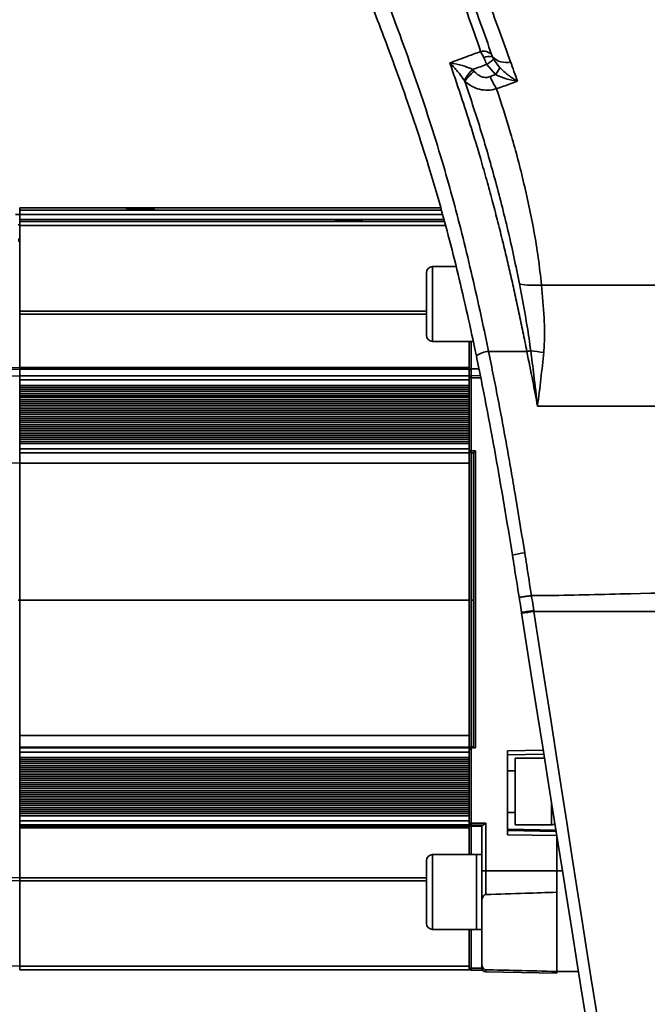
# Model space of a CAD drawing. Header units: millimetres. Extents: x -10540 to 6039, y -7467 to 6433.
# Tile 143 of 236: x -8342 to -8191, y 1813 to 2050. Entities that reach past the tile are written whole.
import ezdxf

# ---------------------------------------------------------------- set-up
doc = ezdxf.new("R2010")
doc.units = ezdxf.units.MM
doc.header["$LTSCALE"] = 8

msp = doc.modelspace()

# ---------------------------------------------------------------- linework, layer by layer
at = {"linetype": 'Continuous', "lineweight": 35}
for p, q in [((-8227.8, 2040.53), (-8226.33, 2038.49)), ((-8237.85, 2038.26), (-8238.33, 2039.65)), ((-8232.85, 2038.05), (-8232.5, 2037.66)), ((-8227.34, 2036.82), (-8229.42, 2039.28)), ((-8228.59, 2036.34), (-8227.34, 2036.82)), ((-8234.69, 2035.19), (-8234.87, 2035.48)), ((-8341.65, 2003.22), (-8342.65, 2003.2)), ((-8240.5, 2004.76), (-8341.65, 2004.76)), ((-8341.65, 2004.76), (-8341.65, 2004.25)), ((-8240.5, 2004.76), (-8341.65, 2004.76)), ((-8341.65, 2004.25), (-8240.36, 2004.25)), ((-8341.65, 2003.22), (-8341.65, 2002)), ((-8240.07, 2003.22), (-8341.65, 2003.22)), ((-8239.74, 2002), (-8341.65, 2002)), ((-8341.65, 2001.49), (-8341.65, 2002)), ((-8239.74, 2002), (-8341.65, 2002)), ((-8341.65, 2001.49), (-8239.6, 2001.49)), ((-8341.65, 2000.51), (-8341.65, 1979.94)), ((-8239.33, 2000.51), (-8341.65, 2000.51)), ((-8243.95, 1974.17), (-8243.95, 1989.17)), ((-8236.8, 1990.67), (-8242.45, 1990.67)), ((-8242.45, 1990.67), (-8242.45, 1972.67)), ((-8216.31, 1986.24), (-8049.49, 1986.24)), ((-8341.65, 1979.2), (-8341.65, 1979.94)), ((-8341.65, 1979.94), (-8243.95, 1979.94)), ((-8341.65, 1979.2), (-8341.65, 1966.4)), ((-8243.95, 1979.2), (-8341.65, 1979.2)), ((-8242.45, 1972.67), (-8232.69, 1972.67)), ((-8233.65, 1972.67), (-8233.65, 1966.4)), ((-8233.16, 1972.67), (-8233.16, 1966.07)), ((-8229.01, 1970.29), (-8219.82, 1970.29)), ((-8341.65, 1966.4), (-8233.65, 1966.4)), ((-8233.65, 1966.01), (-8341.65, 1966.01)), ((-8341.65, 1966.01), (-8341.65, 1964.44)), ((-8233.65, 1966.4), (-8233.65, 1966.01)), ((-8233.65, 1966.01), (-8233.65, 1964.44)), ((-8233.16, 1966.07), (-8233.16, 1964.42)), ((-8355.16, 1964.2), (-8341.65, 1964.42)), ((-8341.65, 1964.44), (-8233.65, 1964.44)), ((-8341.65, 1963.42), (-8341.65, 1964.44)), ((-8341.65, 1963.42), (-8341.65, 1962.12)), ((-8233.65, 1964.44), (-8233.65, 1963.42)), ((-8233.65, 1962.12), (-8233.65, 1963.42)), ((-8233.16, 1964.42), (-8231, 1964.45)), ((-8230.89, 1963.94), (-8233.16, 1963.91)), ((-8233.16, 1963.91), (-8233.16, 1946.37)), ((-8341.65, 1962.12), (-8341.65, 1960.12)), ((-8341.65, 1962.12), (-8233.65, 1962.12)), ((-8341.65, 1961.64), (-8233.65, 1961.64)), ((-8341.65, 1961.16), (-8233.65, 1961.16)), ((-8233.65, 1960.65), (-8341.65, 1960.65)), ((-8341.65, 1960.64), (-8233.65, 1960.64)), ((-8341.65, 1960.12), (-8341.65, 1958.12)), ((-8233.65, 1960.12), (-8341.65, 1960.12)), ((-8233.65, 1962.12), (-8233.65, 1961.64)), ((-8233.65, 1960.64), (-8233.65, 1961.64)), ((-8233.65, 1961.64), (-8233.65, 1961.64)), ((-8233.65, 1960.64), (-8233.65, 1960.12)), ((-8233.65, 1960.12), (-8233.65, 1959.64)), ((-8341.65, 1959.64), (-8233.65, 1959.64)), ((-8341.65, 1959.16), (-8233.65, 1959.16)), ((-8233.65, 1958.65), (-8341.65, 1958.65)), ((-8341.65, 1958.64), (-8233.65, 1958.64)), ((-8341.65, 1958.12), (-8341.65, 1956.12)), ((-8233.65, 1958.12), (-8341.65, 1958.12)), ((-8341.65, 1957.64), (-8233.65, 1957.64)), ((-8233.65, 1958.64), (-8233.65, 1959.64)), ((-8233.65, 1959.64), (-8233.65, 1959.64)), ((-8233.65, 1958.64), (-8233.65, 1958.12)), ((-8233.65, 1958.12), (-8233.65, 1957.64)), ((-8233.65, 1956.64), (-8233.65, 1957.64)), ((-8233.65, 1957.64), (-8233.65, 1957.64)), ((-8233.65, 1957.16), (-8341.65, 1957.16)), ((-8233.65, 1956.65), (-8341.65, 1956.65)), ((-8341.65, 1956.64), (-8233.65, 1956.64)), ((-8341.65, 1956.12), (-8341.65, 1954.13)), ((-8233.65, 1956.12), (-8341.65, 1956.12)), ((-8341.65, 1955.64), (-8233.65, 1955.64)), ((-8233.65, 1956.64), (-8233.65, 1956.12)), ((-8233.65, 1956.12), (-8233.65, 1955.64)), ((-8233.65, 1954.64), (-8233.65, 1955.64)), ((-8233.65, 1955.64), (-8233.65, 1955.64)), ((-8036.63, 1957.1), (-8217.25, 1957.1)), ((-8233.65, 1955.17), (-8341.65, 1955.17)), ((-8233.65, 1954.65), (-8341.65, 1954.65)), ((-8341.65, 1954.64), (-8233.65, 1954.64)), ((-8341.65, 1954.13), (-8341.65, 1952.13)), ((-8233.65, 1954.13), (-8341.65, 1954.13)), ((-8341.65, 1953.64), (-8233.65, 1953.64)), ((-8233.65, 1953.17), (-8341.65, 1953.17)), ((-8233.65, 1954.64), (-8233.65, 1954.13)), ((-8233.65, 1954.13), (-8233.65, 1953.64)), ((-8233.65, 1952.64), (-8233.65, 1953.64)), ((-8233.65, 1953.64), (-8233.65, 1953.64)), ((-8233.65, 1952.65), (-8341.65, 1952.65)), ((-8341.65, 1952.64), (-8233.65, 1952.64)), ((-8341.65, 1952.13), (-8341.65, 1950.13)), ((-8233.65, 1952.13), (-8341.65, 1952.13)), ((-8341.65, 1951.64), (-8233.65, 1951.64)), ((-8233.65, 1951.17), (-8341.65, 1951.17)), ((-8233.65, 1950.65), (-8341.65, 1950.65)), ((-8341.65, 1950.64), (-8233.65, 1950.64)), ((-8233.65, 1952.64), (-8233.65, 1952.13)), ((-8233.65, 1952.13), (-8233.65, 1951.64)), ((-8233.65, 1950.64), (-8233.65, 1951.64)), ((-8233.65, 1951.64), (-8233.65, 1951.64)), ((-8233.65, 1950.64), (-8233.65, 1950.13)), ((-8341.65, 1950.13), (-8341.65, 1948.13)), ((-8233.65, 1950.13), (-8341.65, 1950.13)), ((-8341.65, 1949.64), (-8233.65, 1949.64)), ((-8233.65, 1949.17), (-8341.65, 1949.17)), ((-8233.65, 1948.65), (-8341.65, 1948.65)), ((-8341.65, 1948.64), (-8233.65, 1948.64)), ((-8341.65, 1946.88), (-8341.65, 1948.13)), ((-8233.65, 1948.13), (-8341.65, 1948.13)), ((-8233.65, 1950.13), (-8233.65, 1949.64)), ((-8233.65, 1948.64), (-8233.65, 1949.64)), ((-8233.65, 1949.64), (-8233.65, 1949.64)), ((-8233.65, 1948.64), (-8233.65, 1948.13)), ((-8233.65, 1946.88), (-8233.65, 1948.13)), ((-8341.65, 1946.88), (-8233.65, 1946.88)), ((-8341.65, 1945.91), (-8233.65, 1945.91)), ((-8233.65, 1946.88), (-8233.65, 1945.91)), ((-8233.16, 1946.37), (-8232.16, 1946.35)), ((-8233.16, 1945.89), (-8232.65, 1945.88)), ((-8233.16, 1945.89), (-8233.16, 1945.89)), ((-8233.16, 1945.89), (-8233.16, 1910.49)), ((-8232.65, 1945.88), (-8232.65, 1945.88)), ((-8232.65, 1874.95), (-8232.65, 1945.88)), ((-8232.16, 1946.35), (-8232.16, 1874.94)), ((-8341.65, 1943.41), (-8341.65, 1944.16)), ((-8341.65, 1943.41), (-8341.65, 1910.47)), ((-8233.65, 1943.41), (-8341.65, 1943.41)), ((-8233.65, 1943.41), (-8233.65, 1910.47)), ((-8342, 1910.47), (-8341.65, 1910.47)), ((-8233.65, 1910.47), (-8341.65, 1910.47)), ((-8341.65, 1910.47), (-8341.65, 1877.93)), ((-8233.65, 1910.47), (-8233.65, 1877.93)), ((-8233.16, 1910.49), (-8233.16, 1875.25)), ((-8233.16, 1910.49), (-8232.65, 1910.49)), ((-8218.71, 1911.59), (-8218.71, 1911.59)), ((-8221.08, 1907.4), (-8221.11, 1907.61)), ((-8027.65, 1907.78), (-8218.12, 1907.78)), ((-8341.65, 1877.93), (-8233.65, 1877.93)), ((-8341.65, 1877.19), (-8341.65, 1877.93)), ((-8341.65, 1875.13), (-8341.65, 1877.19)), ((-8233.65, 1875.13), (-8341.65, 1875.13)), ((-8341.65, 1875.13), (-8341.65, 1874.94)), ((-8341.65, 1874.94), (-8233.65, 1874.94)), ((-8233.65, 1875.13), (-8233.65, 1874.94)), ((-8233.65, 1874.94), (-8233.65, 1873.91)), ((-8232.65, 1875.26), (-8233.16, 1875.25)), ((-8233.16, 1875.25), (-8233.16, 1874.92)), ((-8232.16, 1874.94), (-8233.16, 1874.92)), ((-8233.16, 1874.92), (-8233.16, 1856.89)), ((-8233.65, 1873.91), (-8341.65, 1873.91)), ((-8341.65, 1872.66), (-8341.65, 1873.91)), ((-8341.65, 1872.66), (-8233.65, 1872.66)), ((-8233.65, 1872.66), (-8233.65, 1873.91)), ((-8233.65, 1872.66), (-8233.65, 1872.18)), ((-8224.45, 1874.25), (-8215.87, 1874.39)), ((-8224.45, 1874.25), (-8224.45, 1854.08)), ((-8224.45, 1873.28), (-8215.72, 1873.43)), ((-8215.57, 1872.47), (-8222.65, 1872.47)), ((-8222.65, 1856.47), (-8222.65, 1872.47)), ((-8222.65, 1872.47), (-8222.65, 1872.47)), ((-8215.57, 1872.47), (-8222.65, 1872.47)), ((-8233.65, 1872.18), (-8341.65, 1872.18)), ((-8341.65, 1871.71), (-8341.65, 1872.18)), ((-8233.65, 1871.71), (-8341.65, 1871.71)), ((-8341.65, 1871.19), (-8341.65, 1871.71)), ((-8233.65, 1871.19), (-8341.65, 1871.19)), ((-8341.65, 1871.18), (-8233.65, 1871.18)), ((-8233.65, 1870.67), (-8341.65, 1870.67)), ((-8233.65, 1870.18), (-8341.65, 1870.18)), ((-8341.65, 1869.71), (-8341.65, 1870.18)), ((-8233.65, 1871.18), (-8233.65, 1872.18)), ((-8233.65, 1871.18), (-8233.65, 1870.67)), ((-8233.65, 1870.67), (-8233.65, 1870.18)), ((-8233.65, 1869.18), (-8233.65, 1870.18)), ((-8233.65, 1869.71), (-8341.65, 1869.71)), ((-8341.65, 1869.19), (-8341.65, 1869.71)), ((-8233.65, 1869.19), (-8341.65, 1869.19)), ((-8341.65, 1869.18), (-8233.65, 1869.18)), ((-8233.65, 1868.67), (-8341.65, 1868.67)), ((-8233.65, 1868.18), (-8341.65, 1868.18)), ((-8341.65, 1867.71), (-8341.65, 1868.18)), ((-8233.65, 1867.71), (-8341.65, 1867.71)), ((-8341.65, 1867.19), (-8341.65, 1867.71)), ((-8233.65, 1869.18), (-8233.65, 1868.67)), ((-8233.65, 1868.67), (-8233.65, 1868.18)), ((-8233.65, 1867.18), (-8233.65, 1868.18)), ((-8222.65, 1869.47), (-8224.45, 1869.47)), ((-8222.65, 1869.47), (-8224.45, 1869.47)), ((-8233.65, 1867.19), (-8341.65, 1867.19)), ((-8341.65, 1867.18), (-8233.65, 1867.18)), ((-8233.65, 1866.67), (-8341.65, 1866.67)), ((-8233.65, 1866.18), (-8341.65, 1866.18)), ((-8341.65, 1865.71), (-8341.65, 1866.18)), ((-8233.65, 1865.71), (-8341.65, 1865.71)), ((-8341.65, 1865.19), (-8341.65, 1865.71)), ((-8233.65, 1867.18), (-8233.65, 1866.67)), ((-8233.65, 1866.67), (-8233.65, 1866.18)), ((-8233.65, 1865.18), (-8233.65, 1866.18)), ((-8233.65, 1865.19), (-8341.65, 1865.19)), ((-8341.65, 1865.18), (-8233.65, 1865.18)), ((-8341.65, 1864.67), (-8233.65, 1864.67)), ((-8233.65, 1864.18), (-8341.65, 1864.18)), ((-8341.65, 1863.71), (-8341.65, 1864.18)), ((-8233.65, 1863.71), (-8341.65, 1863.71)), ((-8341.65, 1863.19), (-8341.65, 1863.71)), ((-8233.65, 1863.19), (-8341.65, 1863.19)), ((-8341.65, 1863.18), (-8233.65, 1863.18)), ((-8233.65, 1865.18), (-8233.65, 1864.67)), ((-8233.65, 1864.67), (-8233.65, 1864.18)), ((-8233.65, 1863.18), (-8233.65, 1864.18)), ((-8233.65, 1863.18), (-8233.65, 1862.67)), ((-8233.65, 1862.67), (-8341.65, 1862.67)), ((-8233.65, 1862.18), (-8341.65, 1862.18)), ((-8341.65, 1861.71), (-8341.65, 1862.18)), ((-8233.65, 1861.71), (-8341.65, 1861.71)), ((-8341.65, 1861.19), (-8341.65, 1861.71)), ((-8341.65, 1861.19), (-8233.65, 1861.19)), ((-8233.65, 1861.19), (-8341.65, 1861.19)), ((-8233.65, 1860.67), (-8341.65, 1860.67)), ((-8233.65, 1862.67), (-8233.65, 1862.18)), ((-8233.65, 1861.19), (-8233.65, 1862.18)), ((-8233.65, 1861.19), (-8233.65, 1860.67)), ((-8233.65, 1860.67), (-8233.65, 1860.19)), ((-8213.9, 1856.47), (-8213.9, 1861.95)), ((-8233.65, 1860.19), (-8341.65, 1860.19)), ((-8341.65, 1859.71), (-8341.65, 1860.19)), ((-8233.65, 1859.71), (-8341.65, 1859.71)), ((-8341.65, 1859.2), (-8341.65, 1859.71)), ((-8233.65, 1859.2), (-8341.65, 1859.2)), ((-8341.65, 1859.19), (-8233.65, 1859.19)), ((-8233.65, 1858.67), (-8341.65, 1858.67)), ((-8341.65, 1857.4), (-8341.65, 1858.67)), ((-8233.65, 1859.19), (-8233.65, 1860.19)), ((-8233.65, 1859.19), (-8233.65, 1858.67)), ((-8233.65, 1857.4), (-8233.65, 1858.67)), ((-8224.45, 1859.47), (-8222.65, 1859.47)), ((-8341.65, 1857.4), (-8233.65, 1857.4)), ((-8233.65, 1856.43), (-8341.65, 1856.43)), ((-8341.65, 1856.43), (-8341.65, 1856.11)), ((-8341.65, 1856.11), (-8233.65, 1856.11)), ((-8341.65, 1855.76), (-8341.65, 1856.11)), ((-8341.65, 1855.76), (-8341.65, 1843.72)), ((-8233.65, 1855.76), (-8341.65, 1855.76)), ((-8233.65, 1857.4), (-8233.65, 1856.43)), ((-8233.65, 1856.43), (-8233.65, 1856.11)), ((-8233.65, 1856.11), (-8233.65, 1855.76)), ((-8233.65, 1855.76), (-8233.65, 1849.31)), ((-8233.16, 1856.89), (-8229.67, 1856.83)), ((-8230.52, 1856.36), (-8233.16, 1856.4)), ((-8233.16, 1856.4), (-8233.16, 1856.11)), ((-8230.65, 1856.07), (-8233.16, 1856.11)), ((-8233.16, 1856.11), (-8233.16, 1849.31)), ((-8230.65, 1845.46), (-8230.65, 1856.35)), ((-8229.67, 1856.83), (-8229.67, 1845.43)), ((-8222.65, 1856.47), (-8213.9, 1856.47)), ((-8224.45, 1855.39), (-8212.83, 1855.18)), ((-8224.45, 1855.11), (-8212.79, 1854.9)), ((-8212.65, 1853.87), (-8224.45, 1854.08)), ((-8212.65, 1845.42), (-8212.65, 1853.87)), ((-8231.95, 1849.31), (-8242.45, 1849.31)), ((-8242.45, 1849.31), (-8242.45, 1831.31)), ((-8230.65, 1849.31), (-8231.95, 1849.31)), ((-8231.95, 1849.31), (-8231.95, 1831.31)), ((-8243.95, 1832.81), (-8243.95, 1847.81)), ((-8230.65, 1837.79), (-8230.65, 1845.46)), ((-8212.65, 1845.42), (-8229.67, 1845.43)), ((-8229.67, 1845.43), (-8229.67, 1839.72)), ((-8212.65, 1845.43), (-8211.28, 1845.43)), ((-8212.65, 1840.25), (-8212.65, 1845.42)), ((-8341.65, 1843.72), (-8243.95, 1843.72)), ((-8341.65, 1843.01), (-8341.65, 1822.5)), ((-8243.95, 1843.01), (-8341.65, 1843.01)), ((-8212.65, 1840.25), (-8212.65, 1839.59)), ((-8212.65, 1821.72), (-8212.65, 1839.59)), ((-8242.45, 1831.31), (-8231.95, 1831.31)), ((-8233.65, 1831.31), (-8233.65, 1822.5)), ((-8233.16, 1831.31), (-8233.16, 1822.02)), ((-8231.95, 1831.31), (-8230.65, 1831.31)), ((-8355.16, 1822.74), (-8341.65, 1822.5)), ((-8230.65, 1822.13), (-8230.65, 1823.17)), ((-8341.65, 1822.5), (-8233.65, 1822.5)), ((-8341.65, 1821.58), (-8341.65, 1822.5)), ((-8341.65, 1821.58), (-8233.65, 1821.58)), ((-8233.65, 1822.5), (-8233.65, 1821.58)), ((-8233.16, 1822.02), (-8230.64, 1821.97)), ((-8233.16, 1821.55), (-8230.44, 1821.51)), ((-8233.16, 1821.55), (-8233.16, 1821.55)), ((-8229.67, 1821.63), (-8229.67, 1821.13)), ((-8229.67, 1821.13), (-8212.65, 1820.83)), ((-8212.65, 1821.72), (-8212.65, 1821.22)), ((-8212.65, 1820.83), (-8212.65, 1821.22)), ((-8212.65, 1821.2), (-8207.41, 1821.2))]:
    msp.add_line(p, q, dxfattribs=at)
at = {"linetype": 'Continuous', "lineweight": 35, "flags": 128}
for points in [[(-8341.65, 2000.67), (-8341.85, 2000.69), (-8342, 2000.73)], [(-8342, 1997.28), (-8341.85, 1997.24), (-8341.65, 1997.22)], [(-8355.16, 1966.17), (-8347.6, 1966.3), (-8341.65, 1966.4)], [(-8341.65, 1966.01), (-8349.22, 1965.89), (-8355.16, 1965.79)], [(-8231.32, 1966.11), (-8232.06, 1966.09), (-8233.16, 1966.07)], [(-8233.65, 1963.42), (-8294.13, 1963.42), (-8341.65, 1963.42)], [(-8341.65, 1943.41), (-8349.22, 1943.54), (-8355.16, 1943.65)], [(-8355.16, 1843.85), (-8347.6, 1843.78), (-8341.65, 1843.72)], [(-8341.65, 1843.01), (-8349.22, 1843.08), (-8355.16, 1843.13)]]:
    msp.add_lwpolyline(points, dxfattribs=at)
at = {"linetype": 'Continuous', "lineweight": 35}
for centre, radius, start, end in [((-8230.21, 2039.8), 2.67, 43.9126, 105.2889), ((-8228.87, 2038.28), 2.91, 73.7345, 116.2691), ((-8233.66, 2046.44), 8.32, 300.6002, 314.7525), ((-8224.85, 2044.26), 4.52, 224.8574, 284.5577), ((-8223.62, 2028.74), 13.11, 134.7699, 149.0903), ((-8232.82, 2041.29), 7.07, 320.7988, 336.689), ((-8223.64, 2027.63), 13.39, 131.4257, 145.5968), ((-8215.83, 2041), 13.58, 200.0716, 214.0819), ((-8242.45, 1989.17), 1.5, 90, 180), ((-8217.97, 2007.58), 21.4, 260.2493, 274.4483), ((-8242.45, 1974.17), 1.5, 180, 270), ((-8228.63, 1964.63), 5.66, 93.8384, 125.8407), ((-8216.04, 1951.46), 19.2, 98.5035, 101.3584), ((-8212.37, 2009.66), 39.75, 260.5697, 265.1335), ((-8233.15, 1963.92), 0.499, 90.9179, 179.9214), ((-8233.28, 1967.88), 3.97, 264.6592, 271.7486), ((-8224.64, 1964.16), 8.52, 178.2722, 181.7278), ((-8233.15, 1946.39), 0.5, 180, 268.9697), ((-8233.28, 1950.34), 3.97, 264.6592, 271.7486), ((-8226.22, 1946.12), 6.94, 177.9695, 181.9679), ((-8216, 1890.22), 31.93, 97.7709, 103.1784), ((-8222.63, 1931.64), 24.28, 273.6483, 280.7003), ((-8233.28, 1860.86), 3.97, 264.6592, 271.7486), ((-8233.15, 1856.9), 0.5, 180.0024, 269.0026), ((-8225.86, 1856.65), 7.31, 178.1009, 181.8991), ((-8213.9, 1857.72), 1.25, 270, 312.0701), ((-8242.45, 1847.81), 1.5, 90, 180), ((-8229.91, 1853.37), 7.95, 264.6592, 271.7486), ((-8242.45, 1832.81), 1.5, 180, 270), ((-8233.15, 1822.05), 0.5, 180, 268.971), ((-8233.28, 1823.68), 1.66, 257.1381, 274.1571), ((-8226.35, 1821.78), 6.82, 178.0248, 181.9125), ((-8229.65, 1822.13), 1, 180, 269)]:
    msp.add_arc(centre, radius, start, end, dxfattribs=at)
for centre, major_axis, ratio, start_param, end_param in [((-8176.07, 1913.17), (-65.64, 180), 0.009923, 0.786172, 0.82167), ((-8341.64, 2003.25), (-0.008, 1), 0.00899, 0.030745, 1.601465), ((-8341.64, 1946.91), (0.009, 1), 0.008452, 1.601693, 3.172418), ((-8232.15, 1946.37), (0.5, 0.491), 0.00696, 3.134757, 4.6881), ((-8221.08, 1912.7), (-27.02, 172), 0.004726, 1.600875, 3.073347), ((-8218.12, 1913.17), (-27.02, 175), 0.004649, 1.600899, 3.140875), ((-8233.15, 1874.44), (0.5, 0), 0.968709, 1.58825, 3.141593)]:
    msp.add_ellipse(centre, major_axis=major_axis, ratio=ratio, start_param=start_param, end_param=end_param, dxfattribs=at)
for points, knots in [([(-8230.91, 2042.38), (-8231.75, 2044.81), (-8233.44, 2049.67), (-8235.64, 2055.83), (-8237.56, 2061.12), (-8239.39, 2066.17), (-8241.28, 2071.39), (-8242.47, 2074.75), (-8243.06, 2076.43)], [0, 0, 0, 0, 0.177263, 0.355261, 0.490755, 0.626561, 0.812915, 1, 1, 1, 1]), ([(-8240.57, 2075.37), (-8239.97, 2073.7), (-8238.75, 2070.35), (-8236.82, 2065.16), (-8234.95, 2060.14), (-8233.02, 2054.91), (-8230.8, 2048.83), (-8229.12, 2044.05), (-8228.28, 2041.66)], [0, 0, 0, 0, 0.186441, 0.373593, 0.509032, 0.644757, 0.822052, 1, 1, 1, 1]), ([(-8236.42, 2073.63), (-8235.95, 2072.39), (-8235, 2069.89), (-8233.25, 2065.35), (-8231.19, 2060.03), (-8228.81, 2053.78), (-8226.3, 2047.1), (-8224.58, 2042.3), (-8223.72, 2039.89)], [0, 0, 0, 0, 0.138733, 0.277771, 0.458007, 0.638862, 0.819145, 1, 1, 1, 1]), ([(-8259.6, 2071.25), (-8258.91, 2069.37), (-8257.52, 2065.62), (-8255.13, 2059.28), (-8252.47, 2052.2), (-8249.54, 2044.26), (-8246.41, 2035.45), (-8243.25, 2026.05), (-8240.33, 2016.68), (-8237.72, 2007.52), (-8235.41, 1998.67), (-8233.19, 1989.49), (-8231.05, 1980.03), (-8229.68, 1973.55), (-8229.01, 1970.29), (-8229.01, 1970.29)], [0, 0, 0, 0, 0.084081, 0.16825, 0.252322, 0.344583, 0.437104, 0.52962, 0.621876, 0.697417, 0.773362, 0.849245, 0.924793, 1, 1, 1, 1, 1]), ([(-8231.95, 1969.23), (-8232.65, 1972.55), (-8234.07, 1979.22), (-8236.32, 1988.86), (-8238.66, 1998.18), (-8240.91, 2006.39), (-8243.39, 2014.81), (-8246.1, 2023.34), (-8249.25, 2032.51), (-8252.36, 2041.11), (-8255.28, 2048.86), (-8257.93, 2055.8), (-8260.32, 2062.03), (-8261.71, 2065.73), (-8262.41, 2067.58)], [0, 0, 0, 0, 0.078977, 0.158325, 0.237912, 0.317217, 0.375921, 0.468319, 0.560975, 0.653641, 0.746052, 0.830666, 0.915376, 1, 1, 1, 1]), ([(-8238.33, 2039.65), (-8238.33, 2039.65), (-8236.88, 2040.18), (-8234.4, 2041.09), (-8231.94, 2042), (-8230.91, 2042.38)], [0, 0, 0, 0, 0.000594, 0.585726, 1, 1, 1, 1]), ([(-8230.16, 2040.89), (-8230.34, 2041.25), (-8230.6, 2041.79), (-8230.84, 2042.24), (-8230.91, 2042.38)], [0, 0, 0, 0, 0.673665, 1, 1, 1, 1]), ([(-8229.42, 2039.28), (-8229.61, 2039.71), (-8229.86, 2040.26), (-8230.11, 2040.78), (-8230.16, 2040.89)], [0, 0, 0, 0, 0.780875, 1, 1, 1, 1]), ([(-8228.28, 2041.66), (-8228.26, 2041.6), (-8228.2, 2041.42), (-8228.11, 2041.21), (-8228.06, 2041.08)], [0, 0, 0, 0, 0.334278, 1, 1, 1, 1]), ([(-8228.06, 2041.08), (-8228.04, 2041.04), (-8227.96, 2040.86), (-8227.87, 2040.67), (-8227.8, 2040.53)], [0, 0, 0, 0, 0.23091, 1, 1, 1, 1]), ([(-8234.87, 2035.48), (-8235.25, 2036.02), (-8236.16, 2037.31), (-8237.34, 2038.64), (-8238.12, 2039.43), (-8238.33, 2039.64), (-8238.33, 2039.65)], [0, 0, 0, 0, 0.348075, 0.822236, 0.996583, 1, 1, 1, 1]), ([(-8238.33, 2039.65), (-8238.33, 2039.64), (-8237.99, 2039.6), (-8236.76, 2039.41), (-8234.87, 2038.97), (-8233.45, 2038.32), (-8232.85, 2038.05)], [0, 0, 0, 0, 0.003171, 0.178652, 0.653382, 1, 1, 1, 1]), ([(-8219.82, 1970.29), (-8220.13, 1971.85), (-8220.75, 1974.97), (-8221.7, 1979.55), (-8222.67, 1984.05), (-8223.65, 1988.43), (-8224.67, 1992.82), (-8225.75, 1997.32), (-8226.92, 2001.96), (-8228.16, 2006.71), (-8229.49, 2011.56), (-8230.84, 2016.29), (-8232.21, 2020.9), (-8233.6, 2025.4), (-8235.02, 2029.85), (-8236.46, 2034.18), (-8237.39, 2036.89), (-8237.85, 2038.26)], [0, 0, 0, 0, 0.061029, 0.12143, 0.181572, 0.242199, 0.299938, 0.362923, 0.430792, 0.497727, 0.569301, 0.645387, 0.711749, 0.782898, 0.858986, 0.928916, 1, 1, 1, 1]), ([(-8229.42, 2039.28), (-8230.44, 2038.91), (-8231.59, 2038.5), (-8232.74, 2038.09), (-8232.85, 2038.05)], [0, 0, 0, 0, 0.896764, 1, 1, 1, 1]), ([(-8226.33, 2038.49), (-8225.65, 2037.87), (-8224.3, 2036.62), (-8222.82, 2035.69), (-8222.09, 2035.27), (-8222.08, 2035.27)], [0, 0, 0, 0, 0.498406, 0.996741, 1, 1, 1, 1]), ([(-8232.5, 2037.66), (-8232.2, 2037.36), (-8231.65, 2036.79), (-8230.64, 2036.26), (-8229.59, 2036.06), (-8228.92, 2036.25), (-8228.59, 2036.34)], [0, 0, 0, 0, 0.283726, 0.523225, 0.761908, 1, 1, 1, 1]), ([(-8222.08, 2035.27), (-8222.09, 2035.27), (-8223, 2035.4), (-8224.83, 2035.74), (-8226.51, 2036.46), (-8227.34, 2036.82)], [0, 0, 0, 0, 0.003269, 0.50095, 1, 1, 1, 1]), ([(-8221.59, 1986.49), (-8222.03, 1988.67), (-8222.9, 1993.03), (-8224.84, 2001.55), (-8227.49, 2011.99), (-8230.98, 2024.02), (-8233.45, 2031.46), (-8234.69, 2035.19)], [0, 0, 0, 0, 0.121899, 0.243806, 0.489719, 0.743851, 1, 1, 1, 1]), ([(-8227.08, 2033.39), (-8227.77, 2033.25), (-8229.15, 2032.97), (-8231.17, 2033.23), (-8233.08, 2033.93), (-8234.13, 2034.75), (-8234.69, 2035.19)], [0, 0, 0, 0, 0.24971, 0.498906, 0.736833, 1, 1, 1, 1]), ([(-8222.08, 2035.27), (-8222.66, 2035.06), (-8224.33, 2034.43), (-8225.99, 2033.8), (-8227.08, 2033.39)], [0, 0, 0, 0, 0.345051, 1, 1, 1, 1]), ([(-8227.08, 2033.39), (-8225.94, 2029.89), (-8223.66, 2022.87), (-8220.59, 2011.4), (-8218.43, 2001.26), (-8217.01, 1992.81), (-8216.54, 1988.43), (-8216.31, 1986.24)], [0, 0, 0, 0, 0.247852, 0.497227, 0.747467, 0.873746, 1, 1, 1, 1]), ([(-8309.25, 2004.51), (-8309.3, 2004.53), (-8309.41, 2004.56), (-8310.19, 2004.59), (-8311.32, 2004.61), (-8312.65, 2004.62), (-8313.99, 2004.61), (-8315.11, 2004.59), (-8315.9, 2004.56), (-8316, 2004.53), (-8316.05, 2004.51)], [0, 0, 0, 0, 0.125, 0.25, 0.375, 0.5, 0.625001, 0.75, 0.875, 1, 1, 1, 1]), ([(-8316.05, 2004.51), (-8316, 2004.5), (-8315.9, 2004.47), (-8315.11, 2004.44), (-8313.99, 2004.41), (-8312.65, 2004.41), (-8311.32, 2004.41), (-8310.19, 2004.44), (-8309.41, 2004.47), (-8309.3, 2004.5), (-8309.25, 2004.51)], [0, 0, 0, 0, 0.125, 0.25, 0.375, 0.5, 0.625001, 0.75, 0.875, 1, 1, 1, 1]), ([(-8341.65, 2000.51), (-8341.65, 2000.65), (-8341.65, 2000.94), (-8341.65, 2001.26), (-8341.65, 2001.45), (-8341.65, 2001.48), (-8341.65, 2001.49)], [0, 0, 0, 0, 0.279641, 0.559282, 0.779639, 1, 1, 1, 1]), ([(-8259.25, 2001.74), (-8259.3, 2001.75), (-8259.41, 2001.78), (-8260.19, 2001.82), (-8261.32, 2001.84), (-8262.65, 2001.85), (-8263.99, 2001.84), (-8265.11, 2001.82), (-8265.9, 2001.78), (-8266, 2001.75), (-8266.05, 2001.74)], [0, 0, 0, 0, 0.125, 0.25, 0.375, 0.5, 0.625001, 0.75, 0.875, 1, 1, 1, 1]), ([(-8266.05, 2001.74), (-8266, 2001.73), (-8265.9, 2001.7), (-8265.11, 2001.66), (-8263.99, 2001.64), (-8262.65, 2001.63), (-8261.32, 2001.64), (-8260.19, 2001.66), (-8259.41, 2001.7), (-8259.3, 2001.73), (-8259.25, 2001.74)], [0, 0, 0, 0, 0.125, 0.25, 0.375, 0.5, 0.625001, 0.75, 0.875, 1, 1, 1, 1]), ([(-8342, 1997.2), (-8341.99, 1997.2), (-8341.89, 1997.14), (-8341.77, 1997.13), (-8341.65, 1997.13)], [0, 0, 0, 0, 0.091895, 1, 1, 1, 1]), ([(-8341.65, 1997.13), (-8341.7, 1997.02), (-8341.75, 1996.91), (-8341.99, 1996.81), (-8342, 1996.8)], [0, 0, 0, 0, 0.940493, 1, 1, 1, 1]), ([(-8218.88, 1970.45), (-8219.15, 1972.4), (-8219.92, 1977.87), (-8220.94, 1983.11), (-8221.59, 1986.49)], [0, 0, 0, 0, 0.355685, 1, 1, 1, 1]), ([(-8216.31, 1986.24), (-8216.07, 1983.62), (-8215.72, 1979.68), (-8215.47, 1974.23), (-8215.65, 1971.45), (-8215.74, 1970.06)], [0, 0, 0, 0, 0.496891, 0.74858, 1, 1, 1, 1]), ([(-8229.01, 1970.29), (-8228.21, 1966.29), (-8226.6, 1958.31), (-8224.39, 1946.22), (-8222.29, 1934.07), (-8220.98, 1925.93), (-8220.32, 1921.85)], [0, 0, 0, 0, 0.249461, 0.498928, 0.749466, 1, 1, 1, 1]), ([(-8217.25, 1957.1), (-8217.63, 1959.12), (-8218.46, 1963.53), (-8219.34, 1967.91), (-8219.82, 1970.29)], [0, 0, 0, 0, 0.457884, 1, 1, 1, 1]), ([(-8217.25, 1957.1), (-8217.25, 1957.13), (-8217.54, 1959.62), (-8218.06, 1964.09), (-8218.63, 1968.49), (-8218.88, 1970.45)], [0, 0, 0, 0, 0.0056311, 0.5584357, 1, 1, 1, 1]), ([(-8215.74, 1970.06), (-8215.96, 1967.93), (-8216.42, 1963.67), (-8216.96, 1959.32), (-8217.25, 1957.13), (-8217.25, 1957.1)], [0, 0, 0, 0, 0.495971, 0.994177, 1, 1, 1, 1]), ([(-8223.28, 1921.31), (-8223.93, 1925.32), (-8225.24, 1933.34), (-8227.33, 1945.35), (-8229.54, 1957.33), (-8231.14, 1965.26), (-8231.95, 1969.23)], [0, 0, 0, 0, 0.249466, 0.498936, 0.749471, 1, 1, 1, 1]), ([(-8341.65, 1966.01), (-8341.65, 1966.02), (-8341.65, 1966.04), (-8341.65, 1966.12), (-8341.65, 1966.24), (-8341.65, 1966.35), (-8341.65, 1966.4)], [0, 0, 0, 0, 0.250002, 0.5, 0.749998, 1, 1, 1, 1]), ([(-8233.65, 1965.59), (-8233.65, 1965.59), (-8233.65, 1965.64), (-8233.64, 1965.74), (-8233.57, 1965.87), (-8233.46, 1965.98), (-8233.32, 1966.06), (-8233.21, 1966.07), (-8233.16, 1966.07)], [0, 0, 0, 0, 0.0063716, 0.1930201, 0.4110815, 0.6122026, 0.8059647, 1, 1, 1, 1]), ([(-8341.65, 1945.27), (-8341.65, 1945.39), (-8341.65, 1945.64), (-8341.65, 1945.85), (-8341.65, 1945.9), (-8341.65, 1945.91)], [0, 0, 0, 0, 0.47173, 0.943459, 1, 1, 1, 1]), ([(-8233.65, 1945.91), (-8233.65, 1945.77), (-8233.65, 1945.5), (-8233.65, 1944.84), (-8233.65, 1944.39), (-8233.65, 1944.16)], [0, 0, 0, 0, 0.378055, 0.689026, 1, 1, 1, 1]), ([(-8233.65, 1944.16), (-8233.65, 1944.01), (-8233.65, 1943.76), (-8233.65, 1943.51), (-8233.65, 1943.41)], [0, 0, 0, 0, 0.559819, 1, 1, 1, 1]), ([(-8221.67, 1911.16), (-8222.05, 1913.57), (-8222.58, 1916.95), (-8223.13, 1920.33), (-8223.28, 1921.31)], [0, 0, 0, 0, 0.7128401, 1, 1, 1, 1]), ([(-8220.32, 1921.85), (-8220.16, 1920.87), (-8219.62, 1917.45), (-8219.09, 1914.03), (-8218.71, 1911.59)], [0, 0, 0, 0, 0.286897, 1, 1, 1, 1]), ([(-8027.65, 1911.92), (-8029.01, 1911.93), (-8038.17, 1912.03), (-8055.13, 1912.49), (-8083.99, 1912.5), (-8118.28, 1912.74), (-8157.9, 1912.65), (-8190.83, 1912.2), (-8211.06, 1911.6), (-8218.16, 1911.59), (-8218.71, 1911.59)], [0, 0, 0, 0, 0.02131, 0.143844, 0.266388, 0.474366, 0.682341, 0.888441, 0.991489, 1, 1, 1, 1]), ([(-8218.71, 1911.59), (-8219.04, 1911.54), (-8219.71, 1911.43), (-8220.59, 1911.3), (-8221.2, 1911.21), (-8221.59, 1911.16), (-8221.64, 1911.16), (-8221.67, 1911.16)], [0, 0, 0, 0, 0.214284, 0.428568, 0.642853, 0.797804, 1, 1, 1, 1]), ([(-8221.11, 1907.61), (-8221.23, 1908.34), (-8221.41, 1909.52), (-8221.6, 1910.71), (-8221.67, 1911.16)], [0, 0, 0, 0, 0.619868, 1, 1, 1, 1]), ([(-8218.71, 1911.59), (-8218.64, 1911.13), (-8218.45, 1909.93), (-8218.26, 1908.73), (-8218.15, 1907.98)], [0, 0, 0, 0, 0.379694, 1, 1, 1, 1]), ([(-8218.15, 1907.98), (-8218.14, 1907.92), (-8218.13, 1907.85), (-8218.12, 1907.78), (-8218.12, 1907.78)], [0, 0, 0, 0, 0.999713, 1, 1, 1, 1]), ([(-8233.65, 1877.93), (-8233.65, 1877.8), (-8233.65, 1877.56), (-8233.65, 1877.3), (-8233.65, 1877.19)], [0, 0, 0, 0, 0.559815, 1, 1, 1, 1]), ([(-8233.65, 1877.19), (-8233.65, 1876.9), (-8233.65, 1876.31), (-8233.65, 1875.63), (-8233.65, 1875.22), (-8233.65, 1875.16), (-8233.65, 1875.13)], [0, 0, 0, 0, 0.279619, 0.559238, 0.77962, 1, 1, 1, 1]), ([(-8341.65, 1873.91), (-8341.65, 1874.06), (-8341.65, 1874.36), (-8341.65, 1874.69), (-8341.65, 1874.9), (-8341.65, 1874.93), (-8341.65, 1874.94)], [0, 0, 0, 0, 0.279616, 0.559231, 0.779609, 1, 1, 1, 1]), ([(-8233.65, 1874.77), (-8233.65, 1874.77), (-8233.65, 1874.8), (-8233.64, 1874.9), (-8233.58, 1875.04), (-8233.45, 1875.17), (-8233.32, 1875.22), (-8233.23, 1875.24), (-8233.18, 1875.25), (-8233.16, 1875.25)], [0, 0, 0, 0, 0.004152, 0.151987, 0.524948, 0.736756, 0.865622, 0.947527, 1, 1, 1, 1]), ([(-8232.16, 1874.94), (-8232.23, 1874.94), (-8232.38, 1874.94), (-8232.54, 1874.94), (-8232.64, 1874.94), (-8232.65, 1874.94), (-8232.65, 1874.95)], [0, 0, 0, 0, 0.274492, 0.560756, 0.784853, 1, 1, 1, 1]), ([(-8341.65, 1872.18), (-8341.65, 1872.19), (-8341.65, 1872.2), (-8341.65, 1872.33), (-8341.65, 1872.49), (-8341.65, 1872.61), (-8341.65, 1872.66)], [0, 0, 0, 0, 0.279508, 0.559012, 0.779306, 1, 1, 1, 1]), ([(-8341.65, 1870.67), (-8341.65, 1870.74), (-8341.65, 1870.89), (-8341.65, 1871.05), (-8341.65, 1871.16), (-8341.65, 1871.17), (-8341.65, 1871.18)], [0, 0, 0, 0, 0.279508, 0.559012, 0.779306, 1, 1, 1, 1]), ([(-8341.65, 1870.18), (-8341.65, 1870.19), (-8341.65, 1870.2), (-8341.65, 1870.33), (-8341.65, 1870.49), (-8341.65, 1870.61), (-8341.65, 1870.67)], [0, 0, 0, 0, 0.279508, 0.559012, 0.779306, 1, 1, 1, 1]), ([(-8341.65, 1868.67), (-8341.65, 1868.74), (-8341.65, 1868.89), (-8341.65, 1869.06), (-8341.65, 1869.16), (-8341.65, 1869.17), (-8341.65, 1869.18)], [0, 0, 0, 0, 0.279508, 0.559012, 0.779306, 1, 1, 1, 1]), ([(-8341.65, 1868.18), (-8341.65, 1868.19), (-8341.65, 1868.2), (-8341.65, 1868.33), (-8341.65, 1868.49), (-8341.65, 1868.61), (-8341.65, 1868.67)], [0, 0, 0, 0, 0.279508, 0.559012, 0.779306, 1, 1, 1, 1]), ([(-8341.65, 1866.67), (-8341.65, 1866.74), (-8341.65, 1866.89), (-8341.65, 1867.06), (-8341.65, 1867.16), (-8341.65, 1867.17), (-8341.65, 1867.18)], [0, 0, 0, 0, 0.279508, 0.559012, 0.779306, 1, 1, 1, 1]), ([(-8341.65, 1866.18), (-8341.65, 1866.19), (-8341.65, 1866.2), (-8341.65, 1866.33), (-8341.65, 1866.49), (-8341.65, 1866.61), (-8341.65, 1866.67)], [0, 0, 0, 0, 0.279508, 0.559012, 0.779306, 1, 1, 1, 1]), ([(-8341.65, 1864.67), (-8341.65, 1864.74), (-8341.65, 1864.89), (-8341.65, 1865.06), (-8341.65, 1865.16), (-8341.65, 1865.18), (-8341.65, 1865.18)], [0, 0, 0, 0, 0.279508, 0.559012, 0.779306, 1, 1, 1, 1]), ([(-8341.65, 1864.18), (-8341.65, 1864.19), (-8341.65, 1864.21), (-8341.65, 1864.33), (-8341.65, 1864.5), (-8341.65, 1864.61), (-8341.65, 1864.67)], [0, 0, 0, 0, 0.279508, 0.559012, 0.779306, 1, 1, 1, 1]), ([(-8341.65, 1862.67), (-8341.65, 1862.74), (-8341.65, 1862.89), (-8341.65, 1863.06), (-8341.65, 1863.16), (-8341.65, 1863.18), (-8341.65, 1863.18)], [0, 0, 0, 0, 0.279508, 0.559012, 0.779306, 1, 1, 1, 1]), ([(-8341.65, 1862.18), (-8341.65, 1862.19), (-8341.65, 1862.21), (-8341.65, 1862.34), (-8341.65, 1862.5), (-8341.65, 1862.61), (-8341.65, 1862.67)], [0, 0, 0, 0, 0.279508, 0.559012, 0.779306, 1, 1, 1, 1]), ([(-8341.65, 1860.67), (-8341.65, 1860.74), (-8341.65, 1860.89), (-8341.65, 1861.06), (-8341.65, 1861.16), (-8341.65, 1861.18), (-8341.65, 1861.19)], [0, 0, 0, 0, 0.279508, 0.559012, 0.779306, 1, 1, 1, 1]), ([(-8341.65, 1860.19), (-8341.65, 1860.19), (-8341.65, 1860.21), (-8341.65, 1860.34), (-8341.65, 1860.5), (-8341.65, 1860.61), (-8341.65, 1860.67)], [0, 0, 0, 0, 0.279508, 0.559012, 0.779306, 1, 1, 1, 1]), ([(-8341.65, 1858.67), (-8341.65, 1858.74), (-8341.65, 1858.89), (-8341.65, 1859.06), (-8341.65, 1859.16), (-8341.65, 1859.18), (-8341.65, 1859.19)], [0, 0, 0, 0, 0.2795082, 0.5590124, 0.7793065, 1, 1, 1, 1]), ([(-8341.65, 1856.43), (-8341.65, 1856.45), (-8341.65, 1856.49), (-8341.65, 1856.75), (-8341.65, 1857.07), (-8341.65, 1857.29), (-8341.65, 1857.4)], [0, 0, 0, 0, 0.279641, 0.559282, 0.779639, 1, 1, 1, 1]), ([(-8233.65, 1856.61), (-8233.65, 1856.61), (-8233.65, 1856.57), (-8233.64, 1856.48), (-8233.59, 1856.35), (-8233.48, 1856.22), (-8233.35, 1856.14), (-8233.23, 1856.11), (-8233.17, 1856.11), (-8233.16, 1856.11)], [0, 0, 0, 0, 0.00637, 0.136419, 0.375209, 0.578921, 0.770841, 0.960355, 1, 1, 1, 1]), ([(-8230.65, 1856.35), (-8230.65, 1856.35), (-8230.63, 1856.36), (-8230.55, 1856.36), (-8230.52, 1856.36)], [0, 0, 0, 0, 0.559859, 1, 1, 1, 1]), ([(-8229.67, 1856.83), (-8229.67, 1856.83), (-8229.71, 1856.8), (-8229.87, 1856.69), (-8230.11, 1856.53), (-8230.36, 1856.39), (-8230.47, 1856.37), (-8230.52, 1856.36)], [0, 0, 0, 0, 0.005544, 0.12204, 0.502232, 0.776442, 1, 1, 1, 1]), ([(-8341.65, 1843.01), (-8341.65, 1843.08), (-8341.65, 1843.22), (-8341.65, 1843.41), (-8341.65, 1843.59), (-8341.65, 1843.68), (-8341.65, 1843.72)], [0, 0, 0, 0, 0.249958, 0.499941, 0.749954, 1, 1, 1, 1]), ([(-8229.67, 1839.72), (-8229.72, 1839.71), (-8229.84, 1839.7), (-8230.04, 1839.59), (-8230.29, 1839.35), (-8230.59, 1838.73), (-8230.63, 1838.17), (-8230.65, 1837.79)], [0, 0, 0, 0, 0.054851, 0.124252, 0.239008, 0.474655, 1, 1, 1, 1]), ([(-8229.67, 1839.72), (-8226.49, 1839.82), (-8220.82, 1840), (-8215.15, 1840.17), (-8212.65, 1840.25)], [0, 0, 0, 0, 0.559929, 1, 1, 1, 1]), ([(-8230.65, 1837.79), (-8230.65, 1834.86), (-8230.65, 1829.64), (-8230.65, 1825.15), (-8230.65, 1823.17)], [0, 0, 0, 0, 0.559957, 1, 1, 1, 1]), ([(-8230.65, 1823.17), (-8230.63, 1822.86), (-8230.6, 1822.46), (-8230.34, 1821.99), (-8230.14, 1821.78), (-8229.89, 1821.66), (-8229.76, 1821.63), (-8229.69, 1821.63), (-8229.67, 1821.63)], [0, 0, 0, 0, 0.516214, 0.663881, 0.859761, 0.925204, 0.980924, 1, 1, 1, 1]), ([(-8212.65, 1821.22), (-8215.83, 1821.29), (-8221.5, 1821.43), (-8227.18, 1821.57), (-8229.67, 1821.63)], [0, 0, 0, 0, 0.560071, 1, 1, 1, 1])]:
    msp.add_open_spline(points, degree=3, knots=knots, dxfattribs=at)
for points in [[(-8341.65, 1944.16), (-8341.65, 1944.36), (-8341.65, 1944.75), (-8341.65, 1945.1), (-8341.65, 1945.27)], [(-8218.15, 1907.98), (-8218.54, 1907.92), (-8219.31, 1907.8), (-8220.29, 1907.67), (-8220.98, 1907.59), (-8221.07, 1907.6), (-8221.11, 1907.61)]]:
    msp.add_open_spline(points, degree=3, dxfattribs=at)

doc.saveas('drawing.dxf')
